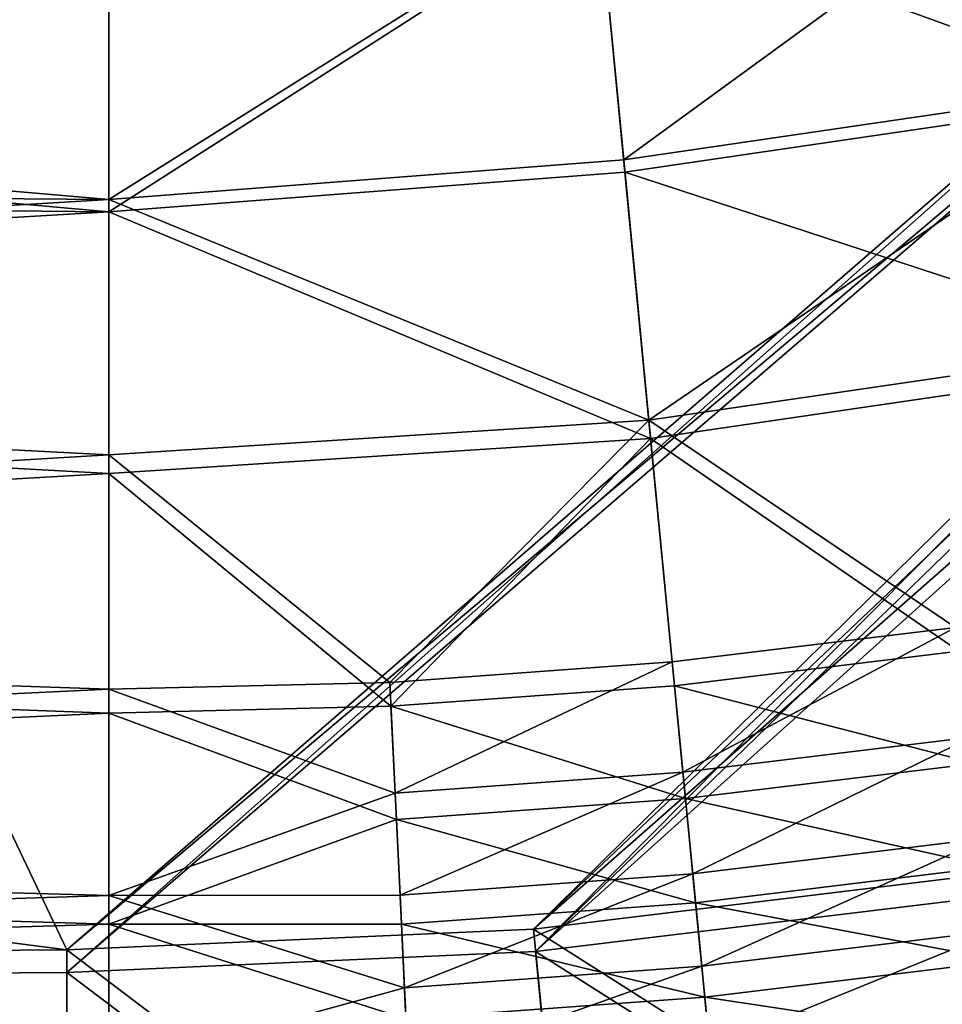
# Model space of a CAD drawing. Header units: metres. Extents: x 0 to 904, y -904 to 0.
# Tile 83 of 236: x 347 to 418, y -824 to -749. Entities that reach past the tile are written whole.
import ezdxf

# ---------------------------------------------------------------- set-up
doc = ezdxf.new("R2010")
doc.units = ezdxf.units.M

msp = doc.modelspace()

# ---------------------------------------------------------------- linework, layer by layer
at = {"layer": 'top0123413'}
for points in [[(599.026855, -599.023621, 106.499786), (78.807236, -783.456238, 110.644272), (74.938576, -244.304413, 117.34655)], [(592.962036, -609.72644, 109.443001), (76.680428, -244.304428, 120.325508), (350.77301, -819.803528, 109.839348)], [(76.680428, -244.304428, 120.325508), (80.562805, -785.039307, 113.603523), (350.77301, -819.803528, 109.839348)], [(81.644386, -800.537598, 110.398422), (78.807236, -783.456238, 110.644272), (599.026855, -599.023621, 106.499786)], [(591.162048, -608.477112, 106.480179), (81.644386, -800.537598, 110.398422), (599.026855, -599.023621, 106.499786)], [(120.168617, -823.154724, 109.643784), (81.644386, -800.537598, 110.398422), (591.162048, -608.477112, 106.480179)], [(350.77301, -821.52301, 106.817665), (120.168617, -823.154724, 109.643784), (591.162048, -608.477112, 106.480179)], [(350.77301, -821.52301, 106.817665), (591.162048, -608.477112, 106.480179), (584.851563, -619.879761, 106.417328)], [(592.962036, -609.72644, 109.443001), (350.77301, -819.803528, 109.839348), (586.852173, -620.766479, 109.382149)], [(386.52475, -819.919373, 106.396187), (350.77301, -821.52301, 106.817665), (584.851563, -619.879761, 106.417328)], [(386.52475, -819.919373, 106.396187), (584.851563, -619.879761, 106.417328), (581.082458, -631.286438, 106.323059)], [(350.77301, -819.803528, 109.839348), (386.388031, -818.206238, 109.419479), (586.852173, -620.766479, 109.382149)], [(586.852173, -620.766479, 109.382149), (386.388031, -818.206238, 109.419479), (583.202759, -631.811462, 109.290871)], [(579.313965, -646.607361, 106.155792), (386.52475, -819.919373, 106.396187), (581.082458, -631.286438, 106.323059)], [(386.388031, -818.206238, 109.419479), (581.490723, -646.644226, 109.128922), (583.202759, -631.811462, 109.290871)], [(386.388031, -818.206238, 109.419479), (422.339783, -813.838379, 109.029648), (581.490723, -646.644226, 109.128922)], [(422.609436, -815.534912, 106.004929), (386.52475, -819.919373, 106.396187), (579.313965, -646.607361, 106.155792)], [(350.77301, -819.803528, 109.839348), (80.562805, -785.039307, 113.603523), (118.49556, -821.447021, 112.685982)], [(427.821564, -844.555237, 163.059708), (422.339783, -813.838379, 109.029648), (386.388031, -818.206238, 109.419479)], [(422.609436, -815.534912, 106.004929), (428.088593, -846.266602, 160.059708), (386.52475, -819.919373, 106.396187)], [(389.412964, -849.034302, 163.059708), (386.388031, -818.206238, 109.419479), (350.77301, -819.803528, 109.839348)], [(389.412964, -849.034302, 163.059708), (427.821564, -844.555237, 163.059708), (386.388031, -818.206238, 109.419479)], [(350.77301, -850.530273, 163.059708), (350.77301, -819.803528, 109.839348), (118.49556, -821.447021, 112.685982)], [(350.77301, -850.530273, 163.059708), (389.412964, -849.034302, 163.059708), (350.77301, -819.803528, 109.839348)], [(386.52475, -819.919373, 106.396187), (389.546875, -850.761169, 160.059708), (350.77301, -821.52301, 106.817665)], [(428.088593, -846.266602, 160.059708), (389.546875, -850.761169, 160.059708), (386.52475, -819.919373, 106.396187)], [(63.84798, -850.530273, 163.059708), (350.77301, -850.530273, 163.059708), (118.49556, -821.447021, 112.685982)], [(350.77301, -821.52301, 106.817665), (350.77301, -852.262329, 160.059708), (120.168617, -823.154724, 109.643784)], [(389.546875, -850.761169, 160.059708), (350.77301, -852.262329, 160.059708), (350.77301, -821.52301, 106.817665)], [(350.77301, -852.262329, 160.059708), (65.475243, -852.262329, 160.059708), (120.168617, -823.154724, 109.643784)]]:
    msp.add_3dface(points, dxfattribs=at)
at = {"layer": 'top0123414'}
for points in [[(391.289398, -739.158386, 2171.48291), (428.766663, -733.667542, 2171.48291), (393.264038, -759.554321, 2166.531738)], [(428.856659, -734.124573, 2174.446533), (391.33429, -739.62207, 2174.446533), (432.907288, -754.693665, 2169.381104)], [(393.264038, -759.554321, 2166.531738), (428.766663, -733.667542, 2171.48291), (432.725891, -753.772644, 2166.531738)], [(393.264038, -759.554321, 2166.531738), (354, -762.560181, 2166.160645), (391.289398, -739.158386, 2171.48291)], [(354, -762.560181, 2166.160645), (354, -741.949463, 2171.323242), (391.289398, -739.158386, 2171.48291)], [(354, -742.438171, 2174.283203), (354, -763.524536, 2169.001465), (391.33429, -739.62207, 2174.446533)], [(354, -763.524536, 2169.001465), (393.354492, -760.488647, 2169.381104), (391.33429, -739.62207, 2174.446533)], [(391.33429, -739.62207, 2174.446533), (393.354492, -760.488647, 2169.381104), (432.907288, -754.693665, 2169.381104)], [(354, -763.524536, 2169.001465), (354, -742.438171, 2174.283203), (190.035812, -748.854065, 2173.061523)], [(354, -741.949463, 2171.323242), (354, -762.560181, 2166.160645), (191.002426, -748.464478, 2170.075928)], [(191.002426, -748.464478, 2170.075928), (354, -762.560181, 2166.160645), (186.037827, -761.243042, 2166.599609)], [(190.035812, -748.854065, 2173.061523), (185.037598, -761.837158, 2169.561768), (354, -763.524536, 2169.001465)], [(395.186523, -779.411438, 2158.056641), (393.264038, -759.554321, 2166.531738), (432.725891, -753.772644, 2166.531738)], [(395.186523, -779.411438, 2158.056641), (432.725891, -753.772644, 2166.531738), (436.580566, -773.34668, 2158.056641)], [(432.907288, -754.693665, 2169.381104), (393.354492, -760.488647, 2169.381104), (436.850891, -774.719421, 2160.710449)], [(354, -762.560181, 2166.160645), (393.264038, -759.554321, 2166.531738), (395.186523, -779.411438, 2158.056641)], [(393.354492, -760.488647, 2169.381104), (354, -763.524536, 2169.001465), (395.32135, -780.804016, 2160.710449)], [(393.354492, -760.488647, 2169.381104), (395.32135, -780.804016, 2160.710449), (436.850891, -774.719421, 2160.710449)], [(354, -762.560181, 2166.160645), (179.613525, -773.014099, 2162.101318), (186.037827, -761.243042, 2166.599609)], [(185.037598, -761.837158, 2169.561768), (178.560959, -773.81134, 2165.026611), (354, -763.524536, 2169.001465)], [(354, -762.560181, 2166.160645), (354, -782.054626, 2157.709473), (179.613525, -773.014099, 2162.101318)], [(354, -782.054626, 2157.709473), (354, -762.560181, 2166.160645), (395.186523, -779.411438, 2158.056641)], [(354, -763.524536, 2169.001465), (178.560959, -773.81134, 2165.026611), (354, -783.468872, 2160.355225)], [(354, -763.524536, 2169.001465), (354, -783.468872, 2160.355225), (395.32135, -780.804016, 2160.710449)], [(354, -782.054626, 2157.709473), (163.593872, -793.394592, 2150.884277), (179.613525, -773.014099, 2162.101318)], [(418.575562, -795.211487, 2146.195557), (395.186523, -779.411438, 2158.056641), (436.580566, -773.34668, 2158.056641)], [(178.560959, -773.81134, 2165.026611), (162.380875, -794.585938, 2153.697266), (354, -783.468872, 2160.355225)], [(436.850891, -774.719421, 2160.710449), (395.32135, -780.804016, 2160.710449), (418.840027, -797.018494, 2148.575684)], [(354, -782.054626, 2157.709473), (395.186523, -779.411438, 2158.056641), (375.419983, -799.397278, 2146.195557)], [(375.419983, -799.397278, 2146.195557), (395.186523, -779.411438, 2158.056641), (396.970398, -797.836792, 2146.195557)], [(396.970398, -797.836792, 2146.195557), (395.186523, -779.411438, 2158.056641), (418.575562, -795.211487, 2146.195557)], [(395.32135, -780.804016, 2160.710449), (354, -783.468872, 2160.355225), (375.507721, -801.221497, 2148.575684)], [(397.146362, -799.654602, 2148.575684), (395.32135, -780.804016, 2160.710449), (375.507721, -801.221497, 2148.575684)], [(395.32135, -780.804016, 2160.710449), (397.146362, -799.654602, 2148.575684), (418.840027, -797.018494, 2148.575684)], [(354, -782.054626, 2157.709473), (354, -799.912048, 2146.195557), (163.593872, -793.394592, 2150.884277)], [(354, -799.912048, 2146.195557), (354, -782.054626, 2157.709473), (375.419983, -799.397278, 2146.195557)], [(354, -783.468872, 2160.355225), (162.380875, -794.585938, 2153.697266), (354, -801.738342, 2148.575684)], [(354, -783.468872, 2160.355225), (354, -801.738342, 2148.575684), (375.507721, -801.221497, 2148.575684)], [(354, -799.912048, 2146.195557), (144.78981, -809.879211, 2137.717529), (163.593872, -793.394592, 2150.884277)], [(162.380875, -794.585938, 2153.697266), (143.356155, -811.42926, 2140.375977), (354, -801.738342, 2148.575684)], [(397.784882, -806.249756, 2139.121094), (396.970398, -797.836792, 2146.195557), (418.575562, -795.211487, 2146.195557)], [(397.784882, -806.249756, 2139.121094), (418.575562, -795.211487, 2146.195557), (419.799591, -803.574646, 2139.121094)], [(418.840027, -797.018494, 2148.575684), (397.146362, -799.654602, 2148.575684), (420.092316, -805.574707, 2141.337891)], [(375.826019, -807.839844, 2139.121094), (375.419983, -799.397278, 2146.195557), (396.970398, -797.836792, 2146.195557)], [(375.826019, -807.839844, 2139.121094), (396.970398, -797.836792, 2146.195557), (397.784882, -806.249756, 2139.121094)], [(354, -799.912048, 2146.195557), (375.419983, -799.397278, 2146.195557), (375.826019, -807.839844, 2139.121094)], [(397.146362, -799.654602, 2148.575684), (375.507721, -801.221497, 2148.575684), (397.979675, -808.261719, 2141.337891)], [(397.146362, -799.654602, 2148.575684), (397.979675, -808.261719, 2141.337891), (420.092316, -805.574707, 2141.337891)], [(354, -799.912048, 2146.195557), (354, -815.655396, 2131.926758), (144.78981, -809.879211, 2137.717529)], [(354, -815.655396, 2131.926758), (354, -799.912048, 2146.195557), (375.826019, -807.839844, 2139.121094)], [(354, -801.738342, 2148.575684), (143.356155, -811.42926, 2140.375977), (354, -817.845032, 2133.977539)], [(375.507721, -801.221497, 2148.575684), (354, -801.738342, 2148.575684), (375.923096, -809.858826, 2141.337891)], [(354, -801.738342, 2148.575684), (354, -817.845032, 2133.977539), (375.923096, -809.858826, 2141.337891)], [(375.507721, -801.221497, 2148.575684), (375.923096, -809.858826, 2141.337891), (397.979675, -808.261719, 2141.337891)], [(398.536133, -814.009277, 2131.384766), (397.784882, -806.249756, 2139.121094), (419.799591, -803.574646, 2139.121094)], [(419.799591, -803.574646, 2139.121094), (420.928558, -811.288269, 2131.384766), (398.536133, -814.009277, 2131.384766)], [(420.092316, -805.574707, 2141.337891), (397.979675, -808.261719, 2141.337891), (421.247345, -813.466309, 2133.423096)], [(376.2005, -815.626587, 2131.384766), (375.826019, -807.839844, 2139.121094), (397.784882, -806.249756, 2139.121094)], [(376.2005, -815.626587, 2131.384766), (397.784882, -806.249756, 2139.121094), (398.536133, -814.009277, 2131.384766)], [(354, -815.655396, 2131.926758), (375.826019, -807.839844, 2139.121094), (376.2005, -815.626587, 2131.384766)], [(397.979675, -808.261719, 2141.337891), (375.923096, -809.858826, 2141.337891), (398.74826, -816.200256, 2133.423096)], [(397.979675, -808.261719, 2141.337891), (398.74826, -816.200256, 2133.423096), (421.247345, -813.466309, 2133.423096)], [(354, -815.655396, 2131.926758), (124.282608, -823.008972, 2123.358154), (144.78981, -809.879211, 2137.717529)], [(375.923096, -809.858826, 2141.337891), (354, -817.845032, 2133.977539), (376.306213, -817.825317, 2133.423096)], [(375.923096, -809.858826, 2141.337891), (376.306213, -817.825317, 2133.423096), (398.74826, -816.200256, 2133.423096)], [(143.356155, -811.42926, 2140.375977), (122.586029, -824.877136, 2125.83252), (354, -817.845032, 2133.977539)], [(420.928558, -811.288269, 2131.384766), (399.217133, -821.043213, 2123.07959), (398.536133, -814.009277, 2131.384766)], [(399.217133, -821.043213, 2123.07959), (420.928558, -811.288269, 2131.384766), (421.951965, -818.280579, 2123.07959)], [(421.247345, -813.466309, 2133.423096), (398.74826, -816.200256, 2133.423096), (422.294342, -820.619995, 2124.92627)], [(376.539948, -822.685303, 2123.07959), (376.2005, -815.626587, 2131.384766), (398.536133, -814.009277, 2131.384766)], [(398.536133, -814.009277, 2131.384766), (399.217133, -821.043213, 2123.07959), (376.539948, -822.685303, 2123.07959)], [(354, -815.655396, 2131.926758), (354, -828.864136, 2115.283936), (124.282608, -823.008972, 2123.358154)], [(376.539948, -822.685303, 2123.07959), (354, -815.655396, 2131.926758), (376.2005, -815.626587, 2131.384766)], [(354, -828.864136, 2115.283936), (354, -815.655396, 2131.926758), (376.539948, -822.685303, 2123.07959)], [(398.74826, -816.200256, 2133.423096), (376.306213, -817.825317, 2133.423096), (399.444977, -823.396545, 2124.92627)], [(398.74826, -816.200256, 2133.423096), (399.444977, -823.396545, 2124.92627), (422.294342, -820.619995, 2124.92627)], [(354, -817.845032, 2133.977539), (122.586029, -824.877136, 2125.83252), (354, -831.358521, 2116.950439)], [(354, -817.845032, 2133.977539), (376.653534, -825.046875, 2124.92627), (376.306213, -817.825317, 2133.423096)], [(354, -817.845032, 2133.977539), (354, -831.358521, 2116.950439), (376.653534, -825.046875, 2124.92627)], [(376.306213, -817.825317, 2133.423096), (376.653534, -825.046875, 2124.92627), (399.444977, -823.396545, 2124.92627)], [(399.822571, -827.296814, 2114.308105), (399.217133, -821.043213, 2123.07959), (421.951965, -818.280579, 2123.07959)], [(399.822571, -827.296814, 2114.308105), (421.951965, -818.280579, 2123.07959), (422.861816, -824.497192, 2114.308105)], [(422.294342, -820.619995, 2124.92627), (399.444977, -823.396545, 2124.92627), (423.225189, -826.980042, 2115.952148)], [(399.217133, -821.043213, 2123.07959), (376.841766, -828.960876, 2114.308105), (376.539948, -822.685303, 2123.07959)], [(376.841766, -828.960876, 2114.308105), (399.217133, -821.043213, 2123.07959), (399.822571, -827.296814, 2114.308105)], [(376.841766, -828.960876, 2114.308105), (354, -828.864136, 2115.283936), (376.539948, -822.685303, 2123.07959)], [(354, -828.864136, 2115.283936), (102.695297, -833.251221, 2108.242676), (124.282608, -823.008972, 2123.358154)], [(376.653534, -825.046875, 2124.92627), (400.064392, -829.794434, 2115.952148), (399.444977, -823.396545, 2124.92627)], [(399.444977, -823.396545, 2124.92627), (400.064392, -829.794434, 2115.952148), (423.225189, -826.980042, 2115.952148)]]:
    msp.add_3dface(points, dxfattribs=at)

doc.saveas('drawing.dxf')
